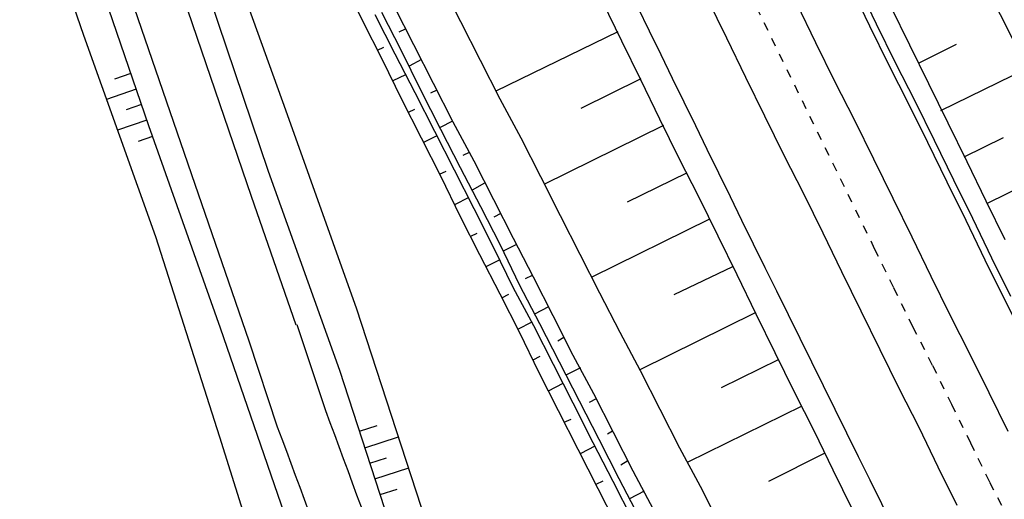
# Model space of a CAD drawing. Extents: x 447882 to 448688, y 437766 to 439043.
# Tile 18 of 121: x 448309 to 448365, y 438091 to 438118. Entities that reach past the tile are written whole.
import ezdxf

# ---------------------------------------------------------------- set-up
doc = ezdxf.new("R2010")
doc.units = 0
doc.header["$LTSCALE"] = 2
doc.header["$MEASUREMENT"] = 0
doc.linetypes.add('ACAD_ISO10W100W', pattern=[0.5, 0.25, -0.25])
doc.linetypes.add('AUSGEZOGEN', pattern=[0])
doc.layers.get('0').update_dxf_attribs({"linetype": 'AUSGEZOGEN'})
for name, color, linetype in [('BOESCHG', 250, 'AUSGEZOGEN'), ('DB-Bahnachse', 7, 'CONTINUOUS'), ('DB-Bestand', 8, 'CONTINUOUS'), ('DB-Boeschungen', 15, 'CONTINUOUS'), ('DB-Gleisachsen', 7, 'CONTINUOUS'), ('DB-GRABEN', 15, 'AUSGEZOGEN'), ('DB-Kabelanalagen', 15, 'CONTINUOUS'), ('DB-LS-Waende', 15, 'CONTINUOUS'), ('FBRTOP', 250, 'AUSGEZOGEN'), ('SCHLITZRINNE', 200, 'AUSGEZOGEN')]:
    doc.layers.add(name, color=color, linetype=linetype)

# ---------------------------------------------------------------- blocks, each defined once
blk = doc.blocks.new('PRIM_AC1_83')
at = {"layer": 'DB-Bestand', "color": 253, "linetype": 'Continuous'}
for points in [[(698.513, 95.724), (698.451, 94.734)], [(699.458, 95.664), (699.345, 93.86)], [(700.403, 95.605), (700.345, 94.683)], [(701.348, 95.545), (701.236, 93.766)], [(702.342, 95.483), (702.288, 94.614)]]:
    blk.add_lwpolyline(points, dxfattribs=at)
blk = doc.blocks.new('PRIM_AC1_86')
at = {"layer": 'DB-Bestand', "color": 253, "linetype": 'Continuous'}
for points in [[(723.572, 99.884), (723.734, 101.92)], [(725.46, 99.734), (725.621, 101.771)], [(722.579, 99.962), (722.663, 101.029)], [(724.516, 99.809), (724.595, 100.809)], [(726.403, 99.659), (726.485, 100.687)]]:
    blk.add_lwpolyline(points, dxfattribs=at)

msp = doc.modelspace()

# ---------------------------------------------------------------- hatches: boundary and pattern name
at = {"layer": 'SCHLITZRINNE'}
h = msp.add_hatch(dxfattribs=at)
h.set_pattern_fill('_USER', color=256, scale=1.5, angle=45, style=0, pattern_type=0)
h.set_pattern_definition([(339.6988, (448289.4614, 438343.1231), (0.5204327, 1.4068226), [])])
edge = h.paths.add_edge_path()
edge.add_arc((449904.241, 439087.127), 1777.856, 203.318125, 203.482666)
edge.add_arc((450830.09, 439489.365), 2787.308, 203.482666, 203.768673)
edge.add_arc((449457.11, 438884.705), 1287.078, 203.768673, 204.197754)
edge.add_arc((451276.919, 439702.474), 3282.184, 204.197754, 204.466449)
edge.add_arc((449906.006, 439078.682), 1776.024, 204.466449, 205.272973)
edge.add_arc((449910.816, 439080.953), 1781.344, 205.272973, 206.078292)
edge.add_arc((451264.489, 439743.474), 3288.448, 206.078292, 206.346738)
edge.add_arc((449467.425, 438853.485), 1283.076, 206.346738, 206.776498)
edge.add_arc((450802.564, 439527.226), 2778.577, 206.776498, 207.063192)
edge.add_arc((449911.383, 439071.907), 1777.817, 207.063191, 207.421606)
edge.add_arc((450110.431, 439175.179), 2002.061, 207.421606, 207.779675)
edge.add_arc((450110.948, 439175.452), 2002.646, 207.779675, 208.137692)
edge.add_arc((450111.73, 439175.87), 2003.533, 208.137692, 208.495408)
edge.add_arc((450113.785, 439176.985), 2005.87, 208.495408, 208.852916)
edge.add_arc((450109.179, 439174.448), 2000.613, 208.852916, 209.211314)
edge.add_arc((450108.358, 439173.989), 1999.672, 209.211314, 209.569796)
edge.add_arc((450107.203, 439173.333), 1998.343, 209.569796, 209.928803)
edge.add_arc((450102.314, 439170.519), 1992.703, 209.928803, 210.288319)
edge.add_arc((450111.316, 439175.777), 2003.127, 210.288319, 210.645775)
edge.add_arc((450119.743, 439180.769), 2012.922, 210.645775, 211.002361)
edge.add_arc((450119.644, 439180.71), 2012.806, 211.002361, 211.359165)
edge.add_arc((450107.59, 439173.364), 1998.691, 211.359165, 211.717226)
edge.add_arc((450101.479, 439169.587), 1991.506, 211.717226, 212.076564)
edge.add_arc((450113.556, 439177.156), 2005.759, 212.076564, 212.434624)
edge.add_arc((450112.626, 439176.565), 2004.657, 212.434624, 212.79251)
edge.add_arc((450107.744, 439173.42), 1998.85, 212.79251, 213.150917)
edge.add_arc((450108.762, 439174.085), 2000.066, 213.150917, 213.509547)
edge.add_arc((450105.418, 439171.871), 1996.056, 213.509547, 213.868537)
edge.add_arc((450110.46, 439175.254), 2002.127, 213.868537, 214.225936)
edge.add_arc((450122.838, 439183.675), 2017.098, 214.225936, 214.582007)
edge.add_arc((450116.672, 439179.424), 2009.609, 214.582007, 214.939825)
edge.add_arc((450097.028, 439165.7), 1985.645, 214.939825, 215.299796)
edge.add_arc((450097.522, 439166.05), 1986.251, 215.299796, 215.6597)
edge.add_arc((450116.045, 439179.34), 2009.049, 215.6597, 216.017557)
edge.add_arc((450123.924, 439185.069), 2018.791, 216.017557, 216.373476)
edge.add_arc((450109.338, 439174.325), 2000.675, 216.373476, 216.722463)
edge.add_arc((451276.919, 439702.474), 3282.684, 204.280788, 204.466449)
edge.add_arc((449906.006, 439078.682), 1776.524, 204.466449, 205.272973)
edge.add_arc((449910.816, 439080.953), 1781.844, 205.272973, 206.01164)
h = msp.add_hatch(dxfattribs=at)
h.set_pattern_fill('_USER', color=256, scale=1.5, angle=45, style=0, pattern_type=0)
h.set_pattern_definition([(343.61786, (448348.5706, 438224.3388), (0.423064, 1.439103), [])])
edge = h.paths.add_edge_path()
edge.add_arc((449904.241, 439087.127), 1777.856, 203.318125, 203.482666)
edge.add_arc((450830.09, 439489.365), 2787.308, 203.482666, 203.768673)
edge.add_arc((449457.11, 438884.705), 1287.078, 203.768673, 204.197754)
edge.add_arc((451276.919, 439702.474), 3282.184, 204.197754, 204.466449)
edge.add_arc((449906.006, 439078.682), 1776.024, 204.466449, 205.272973)
edge.add_arc((449910.816, 439080.953), 1781.344, 205.272973, 206.078292)
edge.add_arc((451264.489, 439743.474), 3288.448, 206.078292, 206.346738)
edge.add_arc((449467.425, 438853.485), 1283.076, 206.346738, 206.776498)
edge.add_arc((450802.564, 439527.226), 2778.577, 206.776498, 207.063192)
edge.add_arc((449911.383, 439071.907), 1777.817, 207.063191, 207.421606)
edge.add_arc((450110.431, 439175.179), 2002.061, 207.421606, 207.779675)
edge.add_arc((450110.948, 439175.452), 2002.646, 207.779675, 208.137692)
edge.add_arc((450111.73, 439175.87), 2003.533, 208.137692, 208.495408)
edge.add_arc((450113.785, 439176.985), 2005.87, 208.495408, 208.852916)
edge.add_arc((450109.179, 439174.448), 2000.613, 208.852916, 209.211314)
edge.add_arc((450108.358, 439173.989), 1999.672, 209.211314, 209.569796)
edge.add_arc((450107.203, 439173.333), 1998.343, 209.569796, 209.928803)
edge.add_arc((450102.314, 439170.519), 1992.703, 209.928803, 210.288319)
edge.add_arc((450111.316, 439175.777), 2003.127, 210.288319, 210.645775)
edge.add_arc((450119.743, 439180.769), 2012.922, 210.645775, 211.002361)
edge.add_arc((450119.644, 439180.71), 2012.806, 211.002361, 211.359165)
edge.add_arc((450107.59, 439173.364), 1998.691, 211.359165, 211.717226)
edge.add_arc((450101.479, 439169.587), 1991.506, 211.717226, 212.076564)
edge.add_arc((450113.556, 439177.156), 2005.759, 212.076564, 212.434624)
edge.add_arc((450112.626, 439176.565), 2004.657, 212.434624, 212.79251)
edge.add_arc((450107.744, 439173.42), 1998.85, 212.79251, 213.150917)
edge.add_arc((450108.762, 439174.085), 2000.066, 213.150917, 213.509547)
edge.add_arc((450105.418, 439171.871), 1996.056, 213.509547, 213.868537)
edge.add_arc((450110.46, 439175.254), 2002.127, 213.868537, 214.225936)
edge.add_arc((450122.838, 439183.675), 2017.098, 214.225936, 214.582007)
edge.add_arc((450116.672, 439179.424), 2009.609, 214.582007, 214.939825)
edge.add_arc((450097.028, 439165.7), 1985.645, 214.939825, 215.299796)
edge.add_arc((450097.522, 439166.05), 1986.251, 215.299796, 215.6597)
edge.add_arc((450116.045, 439179.34), 2009.049, 215.6597, 216.017557)
edge.add_arc((450123.924, 439185.069), 2018.791, 216.017557, 216.373476)
edge.add_arc((450109.338, 439174.325), 2000.675, 216.373476, 216.722463)
edge.add_arc((450110.431, 439175.179), 2002.561, 207.683894, 207.779675)
edge.add_arc((450110.948, 439175.452), 2003.146, 207.779675, 208.137692)
edge.add_arc((450111.73, 439175.87), 2004.033, 208.137692, 208.495408)
edge.add_arc((450113.785, 439176.985), 2006.37, 208.495408, 208.852916)
edge.add_arc((450109.179, 439174.448), 2001.113, 208.852916, 209.211314)
edge.add_arc((450108.358, 439173.989), 2000.172, 209.211314, 209.369037)
h = msp.add_hatch(dxfattribs=at)
h.set_pattern_fill('_USER,_O', color=256, scale=1.5, angle=45, pattern_type=0)
h.set_pattern_definition([(346.6471, (448402.703, 438130.2319), (0.3464215, 1.459449), [])])
edge = h.paths.add_edge_path()
edge.add_arc((449904.241, 439087.127), 1777.856, 203.318125, 203.482666)
edge.add_arc((450830.09, 439489.365), 2787.308, 203.482666, 203.768673)
edge.add_arc((449457.11, 438884.705), 1287.078, 203.768673, 204.197754)
edge.add_arc((451276.919, 439702.474), 3282.184, 204.197754, 204.466449)
edge.add_arc((449906.006, 439078.682), 1776.024, 204.466449, 205.272973)
edge.add_arc((449910.816, 439080.953), 1781.344, 205.272973, 206.078292)
edge.add_arc((451264.489, 439743.474), 3288.448, 206.078292, 206.346738)
edge.add_arc((449467.425, 438853.485), 1283.076, 206.346738, 206.776498)
edge.add_arc((450802.564, 439527.226), 2778.577, 206.776498, 207.063192)
edge.add_arc((449911.383, 439071.907), 1777.817, 207.063191, 207.421606)
edge.add_arc((450110.431, 439175.179), 2002.061, 207.421606, 207.779675)
edge.add_arc((450110.948, 439175.452), 2002.646, 207.779675, 208.137692)
edge.add_arc((450111.73, 439175.87), 2003.533, 208.137692, 208.495408)
edge.add_arc((450113.785, 439176.985), 2005.87, 208.495408, 208.852916)
edge.add_arc((450109.179, 439174.448), 2000.613, 208.852916, 209.211314)
edge.add_arc((450108.358, 439173.989), 1999.672, 209.211314, 209.569796)
edge.add_arc((450107.203, 439173.333), 1998.343, 209.569796, 209.928803)
edge.add_arc((450102.314, 439170.519), 1992.703, 209.928803, 210.288319)
edge.add_arc((450111.316, 439175.777), 2003.127, 210.288319, 210.645775)
edge.add_arc((450119.743, 439180.769), 2012.922, 210.645775, 211.002361)
edge.add_arc((450119.644, 439180.71), 2012.806, 211.002361, 211.359165)
edge.add_arc((450107.59, 439173.364), 1998.691, 211.359165, 211.717226)
edge.add_arc((450101.479, 439169.587), 1991.506, 211.717226, 212.076564)
edge.add_arc((450113.556, 439177.156), 2005.759, 212.076564, 212.434624)
edge.add_arc((450112.626, 439176.565), 2004.657, 212.434624, 212.79251)
edge.add_arc((450107.744, 439173.42), 1998.85, 212.79251, 213.150917)
edge.add_arc((450108.762, 439174.085), 2000.066, 213.150917, 213.509547)
edge.add_arc((450105.418, 439171.871), 1996.056, 213.509547, 213.868537)
edge.add_arc((450110.46, 439175.254), 2002.127, 213.868537, 214.225936)
edge.add_arc((450122.838, 439183.675), 2017.098, 214.225936, 214.582007)
edge.add_arc((450116.672, 439179.424), 2009.609, 214.582007, 214.939825)
edge.add_arc((450097.028, 439165.7), 1985.645, 214.939825, 215.299796)
edge.add_arc((450097.522, 439166.05), 1986.251, 215.299796, 215.6597)
edge.add_arc((450116.045, 439179.34), 2009.049, 215.6597, 216.017557)
edge.add_arc((450123.924, 439185.069), 2018.791, 216.017557, 216.373476)
edge.add_arc((450109.338, 439174.325), 2000.675, 216.373476, 216.722463)
edge.add_arc((450119.644, 439180.71), 2013.306, 211.128908, 211.359165)
edge.add_arc((450107.59, 439173.364), 1999.191, 211.359165, 211.717226)
edge.add_arc((450101.479, 439169.587), 1992.006, 211.717226, 212.076564)
edge.add_arc((450113.556, 439177.156), 2006.259, 212.076564, 212.234447)
h = msp.add_hatch(dxfattribs=at)
h.set_pattern_fill('_USER,_O', color=256, scale=1.5, angle=45, pattern_type=0)
h.set_pattern_definition([(347.6119, (448421.49, 438100.1306), (0.321798, 1.4650754), [])])
edge = h.paths.add_edge_path()
edge.add_arc((449904.241, 439087.127), 1777.856, 203.318125, 203.482666)
edge.add_arc((450830.09, 439489.365), 2787.308, 203.482666, 203.768673)
edge.add_arc((449457.11, 438884.705), 1287.078, 203.768673, 204.197754)
edge.add_arc((451276.919, 439702.474), 3282.184, 204.197754, 204.466449)
edge.add_arc((449906.006, 439078.682), 1776.024, 204.466449, 205.272973)
edge.add_arc((449910.816, 439080.953), 1781.344, 205.272973, 206.078292)
edge.add_arc((451264.489, 439743.474), 3288.448, 206.078292, 206.346738)
edge.add_arc((449467.425, 438853.485), 1283.076, 206.346738, 206.776498)
edge.add_arc((450802.564, 439527.226), 2778.577, 206.776498, 207.063192)
edge.add_arc((449911.383, 439071.907), 1777.817, 207.063191, 207.421606)
edge.add_arc((450110.431, 439175.179), 2002.061, 207.421606, 207.779675)
edge.add_arc((450110.948, 439175.452), 2002.646, 207.779675, 208.137692)
edge.add_arc((450111.73, 439175.87), 2003.533, 208.137692, 208.495408)
edge.add_arc((450113.785, 439176.985), 2005.87, 208.495408, 208.852916)
edge.add_arc((450109.179, 439174.448), 2000.613, 208.852916, 209.211314)
edge.add_arc((450108.358, 439173.989), 1999.672, 209.211314, 209.569796)
edge.add_arc((450107.203, 439173.333), 1998.343, 209.569796, 209.928803)
edge.add_arc((450102.314, 439170.519), 1992.703, 209.928803, 210.288319)
edge.add_arc((450111.316, 439175.777), 2003.127, 210.288319, 210.645775)
edge.add_arc((450119.743, 439180.769), 2012.922, 210.645775, 211.002361)
edge.add_arc((450119.644, 439180.71), 2012.806, 211.002361, 211.359165)
edge.add_arc((450107.59, 439173.364), 1998.691, 211.359165, 211.717226)
edge.add_arc((450101.479, 439169.587), 1991.506, 211.717226, 212.076564)
edge.add_arc((450113.556, 439177.156), 2005.759, 212.076564, 212.434624)
edge.add_arc((450112.626, 439176.565), 2004.657, 212.434624, 212.79251)
edge.add_arc((450107.744, 439173.42), 1998.85, 212.79251, 213.150917)
edge.add_arc((450108.762, 439174.085), 2000.066, 213.150917, 213.509547)
edge.add_arc((450105.418, 439171.871), 1996.056, 213.509547, 213.868537)
edge.add_arc((450110.46, 439175.254), 2002.127, 213.868537, 214.225936)
edge.add_arc((450122.838, 439183.675), 2017.098, 214.225936, 214.582007)
edge.add_arc((450116.672, 439179.424), 2009.609, 214.582007, 214.939825)
edge.add_arc((450097.028, 439165.7), 1985.645, 214.939825, 215.299796)
edge.add_arc((450097.522, 439166.05), 1986.251, 215.299796, 215.6597)
edge.add_arc((450116.045, 439179.34), 2009.049, 215.6597, 216.017557)
edge.add_arc((450123.924, 439185.069), 2018.791, 216.017557, 216.373476)
edge.add_arc((450109.338, 439174.325), 2000.675, 216.373476, 216.722463)
edge.add_arc((450113.556, 439177.156), 2006.259, 212.277367, 212.434624)
edge.add_arc((450112.626, 439176.565), 2005.157, 212.434624, 212.79251)
edge.add_arc((450107.744, 439173.42), 1999.35, 212.79251, 213.090756)
h = msp.add_hatch(dxfattribs=at)
h.set_pattern_fill('_USER,_O', color=256, scale=1.5, angle=45, pattern_type=0)
h.set_pattern_definition([(348.87313, (448443.181, 438066.7889), (0.289473, 1.4718034), [])])
edge = h.paths.add_edge_path()
edge.add_arc((449904.241, 439087.127), 1777.856, 203.318125, 203.482666)
edge.add_arc((450830.09, 439489.365), 2787.308, 203.482666, 203.768673)
edge.add_arc((449457.11, 438884.705), 1287.078, 203.768673, 204.197754)
edge.add_arc((451276.919, 439702.474), 3282.184, 204.197754, 204.466449)
edge.add_arc((449906.006, 439078.682), 1776.024, 204.466449, 205.272973)
edge.add_arc((449910.816, 439080.953), 1781.344, 205.272973, 206.078292)
edge.add_arc((451264.489, 439743.474), 3288.448, 206.078292, 206.346738)
edge.add_arc((449467.425, 438853.485), 1283.076, 206.346738, 206.776498)
edge.add_arc((450802.564, 439527.226), 2778.577, 206.776498, 207.063192)
edge.add_arc((449911.383, 439071.907), 1777.817, 207.063191, 207.421606)
edge.add_arc((450110.431, 439175.179), 2002.061, 207.421606, 207.779675)
edge.add_arc((450110.948, 439175.452), 2002.646, 207.779675, 208.137692)
edge.add_arc((450111.73, 439175.87), 2003.533, 208.137692, 208.495408)
edge.add_arc((450113.785, 439176.985), 2005.87, 208.495408, 208.852916)
edge.add_arc((450109.179, 439174.448), 2000.613, 208.852916, 209.211314)
edge.add_arc((450108.358, 439173.989), 1999.672, 209.211314, 209.569796)
edge.add_arc((450107.203, 439173.333), 1998.343, 209.569796, 209.928803)
edge.add_arc((450102.314, 439170.519), 1992.703, 209.928803, 210.288319)
edge.add_arc((450111.316, 439175.777), 2003.127, 210.288319, 210.645775)
edge.add_arc((450119.743, 439180.769), 2012.922, 210.645775, 211.002361)
edge.add_arc((450119.644, 439180.71), 2012.806, 211.002361, 211.359165)
edge.add_arc((450107.59, 439173.364), 1998.691, 211.359165, 211.717226)
edge.add_arc((450101.479, 439169.587), 1991.506, 211.717226, 212.076564)
edge.add_arc((450113.556, 439177.156), 2005.759, 212.076564, 212.434624)
edge.add_arc((450112.626, 439176.565), 2004.657, 212.434624, 212.79251)
edge.add_arc((450107.744, 439173.42), 1998.85, 212.79251, 213.150917)
edge.add_arc((450108.762, 439174.085), 2000.066, 213.150917, 213.509547)
edge.add_arc((450105.418, 439171.871), 1996.056, 213.509547, 213.868537)
edge.add_arc((450110.46, 439175.254), 2002.127, 213.868537, 214.225936)
edge.add_arc((450122.838, 439183.675), 2017.098, 214.225936, 214.582007)
edge.add_arc((450116.672, 439179.424), 2009.609, 214.582007, 214.939825)
edge.add_arc((450097.028, 439165.7), 1985.645, 214.939825, 215.299796)
edge.add_arc((450097.522, 439166.05), 1986.251, 215.299796, 215.6597)
edge.add_arc((450116.045, 439179.34), 2009.049, 215.6597, 216.017557)
edge.add_arc((450123.924, 439185.069), 2018.791, 216.017557, 216.373476)
edge.add_arc((450109.338, 439174.325), 2000.675, 216.373476, 216.722463)
edge.add_arc((450107.744, 439173.42), 1999.35, 213.133824, 213.150917)
edge.add_arc((450108.762, 439174.085), 2000.566, 213.150917, 213.509547)
edge.add_arc((450105.418, 439171.871), 1996.556, 213.509547, 213.868537)
edge.add_arc((450110.46, 439175.254), 2002.627, 213.868537, 214.225936)
edge.add_arc((450122.838, 439183.675), 2017.598, 214.225936, 214.582007)
edge.add_arc((450116.672, 439179.424), 2010.109, 214.582007, 214.805817)

# ---------------------------------------------------------------- linework, layer by layer
at = {"layer": 'BOESCHG', "flags": 128}
msp.add_lwpolyline([(448299.757, 438259.054), (448319.338, 438216.356), (448357.453, 438133.515), (448369.955, 438108.841), (448387.434, 438070.894), (448413.496, 438021.297), (448441.736, 437968.594), (448452.56, 437949.707), (448465.649, 437926.233)], dxfattribs=at)
at = {"layer": 'DB-Bahnachse', "linetype": 'ACAD_ISO10W100W'}
for p, q in [((448345.788, 438129.641), (448357.854, 438104.961)), ((448357.854, 438104.961), (448358.96, 438102.692)), ((448358.96, 438102.692), (448360.05, 438100.47)), ((448360.05, 438100.47), (448361.203, 438098.216)), ((448361.203, 438098.216), (448362.292, 438095.994)), ((448362.292, 438095.994), (448363.382, 438093.772)), ((448363.382, 438093.772), (448364.488, 438091.502)), ((448364.488, 438091.502), (448365.625, 438089.296))]:
    msp.add_line(p, q, dxfattribs=at)
at = {"layer": 'DB-Bestand', "linetype": 'Continuous'}
for p, q in [((448308.618, 438128.021), (448312.337, 438117.242)), ((448322.014, 438107.952), (448316.013, 438125.474)), ((448318.761, 438108.64), (448313.306, 438124.568)), ((448323.981, 438112.907), (448320.064, 438123.847)), ((448316.103, 438112.011), (448312.362, 438122.918)), ((448319.121, 438120.822), (448322.973, 438109.414)), ((448312.337, 438117.242), (448316.496, 438105.64)), ((448328.08, 438101.455), (448323.981, 438112.907)), ((448320.224, 438100.364), (448316.103, 438112.011)), ((448322.973, 438109.414), (448327.077, 438097.946)), ((448321.882, 438099.614), (448318.761, 438108.64)), ((448324.575, 438100.544), (448322.014, 438107.952)), ((448316.496, 438105.64), (448320.167, 438094.112)), ((448332.071, 438089.221), (448328.08, 438101.455)), ((448323.902, 438089.673), (448320.224, 438100.364)), ((448326.28, 438095.613), (448324.645, 438100.567)), ((448323.517, 438094.66), (448321.882, 438099.614)), ((448327.077, 438097.946), (448331.262, 438085.101)), ((448320.167, 438094.112), (448323.858, 438082.456))]:
    msp.add_line(p, q, dxfattribs=at)
for centre in [(447702.074, 437861.294), (447699.311, 437860.341)]:
    msp.add_ellipse(centre, major_axis=(-256.1, 615.59), ratio=1, start_param=4.606245, end_param=4.677255, dxfattribs=at)
at = {"layer": 'DB-Boeschungen', "linetype": 'Continuous'}
for p, q in [((448332.897, 438120.247), (448334.032, 438118.02)), ((448342.194, 438119.182), (448343.299, 438116.912)), ((448358.794, 438118.897), (448359.884, 438116.675)), ((448334.032, 438118.02), (448335.167, 438115.792)), ((448343.093, 438117.417), (448336.075, 438114.01)), ((448343.299, 438116.912), (448344.389, 438114.69)), ((448359.884, 438116.675), (448360.974, 438114.453)), ((448360.391, 438115.625), (448362.585, 438116.709)), ((448335.167, 438115.792), (448336.302, 438113.564)), ((448361.689, 438112.898), (448366.663, 438115.338)), ((448344.41, 438114.721), (448340.957, 438113.018)), ((448344.389, 438114.69), (448345.495, 438112.421)), ((448360.974, 438114.453), (448362.079, 438112.184)), ((448336.302, 438113.564), (448337.504, 438111.315)), ((448345.729, 438112.024), (448338.84, 438108.629)), ((448345.495, 438112.421), (448346.6, 438110.151)), ((448362.079, 438112.184), (448363.169, 438109.962)), ((448363.026, 438110.233), (448365.282, 438111.348)), ((448337.504, 438111.315), (448338.639, 438109.088)), ((448346.6, 438110.151), (448347.737, 438107.945)), ((448363.169, 438109.962), (448364.275, 438107.692)), ((448364.368, 438107.565), (448369.354, 438110.027)), ((448338.639, 438109.088), (448339.774, 438106.86)), ((448347.036, 438109.294), (448343.64, 438107.612)), ((448347.737, 438107.945), (448348.843, 438105.675)), ((448364.275, 438107.692), (448365.364, 438105.47)), ((448339.774, 438106.86), (448340.908, 438104.632)), ((448348.362, 438106.634), (448341.589, 438103.296)), ((448348.843, 438105.675), (448349.933, 438103.453)), ((448340.908, 438104.632), (448342.043, 438102.405)), ((448349.683, 438103.898), (448346.318, 438102.279)), ((448349.933, 438103.453), (448351.038, 438101.184)), ((448342.043, 438102.405), (448343.201, 438100.133)), ((448350.997, 438101.243), (448344.358, 438097.972)), ((448351.038, 438101.184), (448352.128, 438098.962)), ((448343.201, 438100.133), (448344.38, 438097.928)), ((448352.128, 438098.962), (448353.233, 438096.692)), ((448352.314, 438098.547), (448349.039, 438096.935)), ((448344.38, 438097.928), (448345.515, 438095.7)), ((448353.233, 438096.692), (448354.386, 438094.438)), ((448345.515, 438095.7), (448346.65, 438093.473)), ((448353.676, 438095.874), (448347.126, 438092.649)), ((448354.386, 438094.438), (448355.476, 438092.216)), ((448346.65, 438093.473), (448347.83, 438091.268)), ((448355.009, 438093.168), (448351.755, 438091.533)), ((448355.476, 438092.216), (448356.581, 438089.947)), ((448347.83, 438091.268), (448348.987, 438088.996))]:
    msp.add_line(p, q, dxfattribs=at)
at = {"layer": 'DB-Gleisachsen', "linetype": 'Continuous'}
for p, q in [((448348.235, 438119.357), (448349.341, 438117.087)), ((448353.372, 438119.081), (448354.477, 438116.811)), ((448349.341, 438117.087), (448350.446, 438114.818)), ((448354.477, 438116.811), (448355.567, 438114.589)), ((448350.446, 438114.818), (448351.536, 438112.596)), ((448355.567, 438114.589), (448356.72, 438112.335)), ((448351.536, 438112.596), (448352.641, 438110.327)), ((448356.72, 438112.335), (448357.81, 438110.113)), ((448352.641, 438110.327), (448353.779, 438108.12)), ((448357.81, 438110.113), (448358.916, 438107.844)), ((448353.779, 438108.12), (448354.884, 438105.85)), ((448358.916, 438107.844), (448360.005, 438105.622)), ((448354.884, 438105.85), (448355.974, 438103.628)), ((448360.005, 438105.622), (448361.111, 438103.352)), ((448355.974, 438103.628), (448357.079, 438101.359)), ((448361.111, 438103.352), (448362.201, 438101.13)), ((448357.079, 438101.359), (448358.169, 438099.137)), ((448362.201, 438101.13), (448363.354, 438098.876)), ((448358.169, 438099.137), (448359.275, 438096.867)), ((448363.354, 438098.876), (448364.443, 438096.654)), ((448359.275, 438096.867), (448360.412, 438094.661)), ((448364.443, 438096.654), (448365.533, 438094.432)), ((448360.412, 438094.661), (448361.517, 438092.391)), ((448361.517, 438092.391), (448362.607, 438090.17))]:
    msp.add_line(p, q, dxfattribs=at)
at = {"layer": 'DB-GRABEN', "linetype": 'Continuous'}
for p, q in [((448327.307, 438120.316), (448328.397, 438118.065)), ((448330.202, 438118.929), (448331.337, 438116.701)), ((448329.11, 438118.429), (448330.268, 438116.156)), ((448329.496, 438118.556), (448330.633, 438116.35)), ((448328.397, 438118.065), (448329.532, 438115.838)), ((448330.864, 438117.581), (448330.499, 438117.41)), ((448329.258, 438116.376), (448329.623, 438116.547)), ((448331.337, 438116.701), (448332.472, 438114.474)), ((448330.268, 438116.156), (448331.403, 438113.929)), ((448330.633, 438116.35), (448331.738, 438114.08)), ((448329.532, 438115.838), (448330.645, 438113.543)), ((448331.799, 438115.835), (448331.085, 438115.445)), ((448330.875, 438114.956), (448330.145, 438114.614)), ((448332.472, 438114.474), (448333.607, 438112.246)), ((448331.403, 438113.929), (448332.538, 438111.701)), ((448331.738, 438114.08), (448332.891, 438111.826)), ((448332.676, 438114.073), (448332.32, 438113.891)), ((448330.645, 438113.543), (448331.78, 438111.315)), ((448331.049, 438112.805), (448331.414, 438112.976)), ((448333.584, 438112.291), (448332.871, 438111.927)), ((448333.607, 438112.246), (448334.809, 438109.997)), ((448332.674, 438111.434), (448331.916, 438111.048)), ((448332.538, 438111.701), (448333.672, 438109.474)), ((448332.891, 438111.826), (448334.029, 438109.62)), ((448331.78, 438111.315), (448332.915, 438109.088)), ((448334.541, 438110.47), (448334.176, 438110.298)), ((448334.809, 438109.997), (448335.944, 438107.769)), ((448332.84, 438109.233), (448333.205, 438109.404)), ((448332.915, 438109.088), (448334.005, 438106.838)), ((448333.672, 438109.474), (448334.807, 438107.246)), ((448334.029, 438109.62), (448335.182, 438107.365)), ((448335.429, 438108.708), (448334.714, 438108.318)), ((448334.49, 438107.87), (448333.732, 438107.484)), ((448335.944, 438107.769), (448337.079, 438105.542)), ((448334.005, 438106.838), (448335.14, 438104.61)), ((448334.807, 438107.246), (448335.965, 438104.974)), ((448335.182, 438107.365), (448336.319, 438105.159)), ((448336.352, 438106.967), (448335.951, 438106.763)), ((448334.631, 438105.662), (448334.996, 438105.833)), ((448336.319, 438105.159), (448337.424, 438102.889)), ((448337.26, 438105.185), (448336.503, 438104.799)), ((448337.079, 438105.542), (448338.214, 438103.314)), ((448335.14, 438104.61), (448336.298, 438102.338)), ((448335.965, 438104.974), (448337.055, 438102.724)), ((448336.305, 438104.306), (448335.504, 438103.897)), ((448337.424, 438102.889), (448338.577, 438100.635)), ((448338.168, 438103.403), (448337.767, 438103.199)), ((448338.214, 438103.314), (448339.349, 438101.086)), ((448336.298, 438102.338), (448337.433, 438100.11)), ((448336.411, 438102.115), (448336.812, 438102.32)), ((448337.055, 438102.724), (448338.235, 438100.519)), ((448339.106, 438101.596), (448338.297, 438101.175)), ((448338.135, 438100.702), (448337.325, 438100.281)), ((448338.577, 438100.635), (448339.715, 438098.429)), ((448339.349, 438101.086), (448340.506, 438098.814)), ((448337.433, 438100.11), (448338.523, 438097.86)), ((448338.235, 438100.519), (448339.37, 438098.291)), ((448339.994, 438099.834), (448339.645, 438099.615)), ((448338.227, 438098.551), (448338.628, 438098.755)), ((448339.715, 438098.429), (448340.868, 438096.175)), ((448340.506, 438098.814), (448341.686, 438096.61)), ((448338.523, 438097.86), (448339.658, 438095.633)), ((448339.37, 438098.291), (448340.505, 438096.064)), ((448340.937, 438098.08), (448340.135, 438097.671)), ((448339.937, 438097.178), (448339.091, 438096.746)), ((448341.686, 438096.61), (448342.821, 438094.382)), ((448340.505, 438096.064), (448341.662, 438093.792)), ((448340.868, 438096.175), (448342.005, 438093.968)), ((448341.845, 438096.298), (448341.444, 438096.093)), ((448339.658, 438095.633), (448340.793, 438093.405)), ((448340.004, 438094.948), (448340.417, 438095.135)), ((448342.795, 438094.432), (448342.492, 438094.258)), ((448342.821, 438094.382), (448343.955, 438092.154)), ((448341.662, 438093.792), (448342.797, 438091.564)), ((448342.005, 438093.968), (448343.158, 438091.714)), ((448340.793, 438093.405), (448341.951, 438091.133)), ((448341.765, 438093.575), (448340.955, 438093.154)), ((448343.672, 438092.722), (448343.275, 438092.488)), ((448343.955, 438092.154), (448345.135, 438089.95)), ((448341.843, 438091.392), (448342.256, 438091.579)), ((448342.797, 438091.564), (448343.932, 438089.337)), ((448343.158, 438091.714), (448344.295, 438089.508)), ((448341.951, 438091.133), (448343.086, 438088.905)), ((448344.613, 438090.974), (448343.766, 438090.543))]:
    msp.add_line(p, q, dxfattribs=at)
at = {"layer": 'DB-Kabelanalagen', "linetype": 'Continuous'}
for p, q in [((448356.479, 438120.035), (448357.585, 438117.765)), ((448356.862, 438120.152), (448357.967, 438117.882)), ((448357.585, 438117.765), (448358.674, 438115.543)), ((448357.967, 438117.882), (448359.057, 438115.66)), ((448358.674, 438115.543), (448359.827, 438113.289)), ((448359.057, 438115.66), (448360.21, 438113.406)), ((448359.827, 438113.289), (448360.917, 438111.067)), ((448360.21, 438113.406), (448361.3, 438111.184)), ((448360.917, 438111.067), (448362.023, 438108.797)), ((448361.3, 438111.184), (448362.405, 438108.915)), ((448362.023, 438108.797), (448363.112, 438106.575)), ((448362.405, 438108.915), (448363.495, 438106.693)), ((448363.112, 438106.575), (448364.218, 438104.306)), ((448363.495, 438106.693), (448364.6, 438104.423)), ((448364.218, 438104.306), (448365.308, 438102.084)), ((448364.6, 438104.423), (448365.69, 438102.201)), ((448365.308, 438102.084), (448366.461, 438099.83))]:
    msp.add_line(p, q, dxfattribs=at)
at = {"layer": 'DB-LS-Waende', "linetype": 'Continuous'}
msp.add_ellipse((452024.116, 439906.817), major_axis=(-1571.28, 3777.487), ratio=1, start_param=1.625185, end_param=1.67263, dxfattribs=at)
at = {"layer": 'FBRTOP'}
msp.add_lwpolyline([(448131.684, 438991.32, -0.000001), (448134.983, 438970.589, -0.000001), (448138.911, 438945.9, 0.000002), (448142.84, 438921.21, 0.000007)], format="xyb", dxfattribs=at)
at = {"layer": 'FBRTOP', "const_width": 0.5}
msp.add_lwpolyline([(448117.312, 438986.185, -0.000001), (448120.169, 438968.232, -0.000001), (448124.098, 438943.543, 0.000002), (448128.026, 438918.853, 0.000007)], format="xyb", dxfattribs=at)

# ---------------------------------------------------------------- block references
at = {"linetype": 'Continuous', "rotation": 292.5882868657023}
for name in ['PRIM_AC1_83', 'PRIM_AC1_86']:
    msp.add_blockref(name, (447958.381, 438723.185), dxfattribs=at)

doc.saveas('drawing.dxf')
